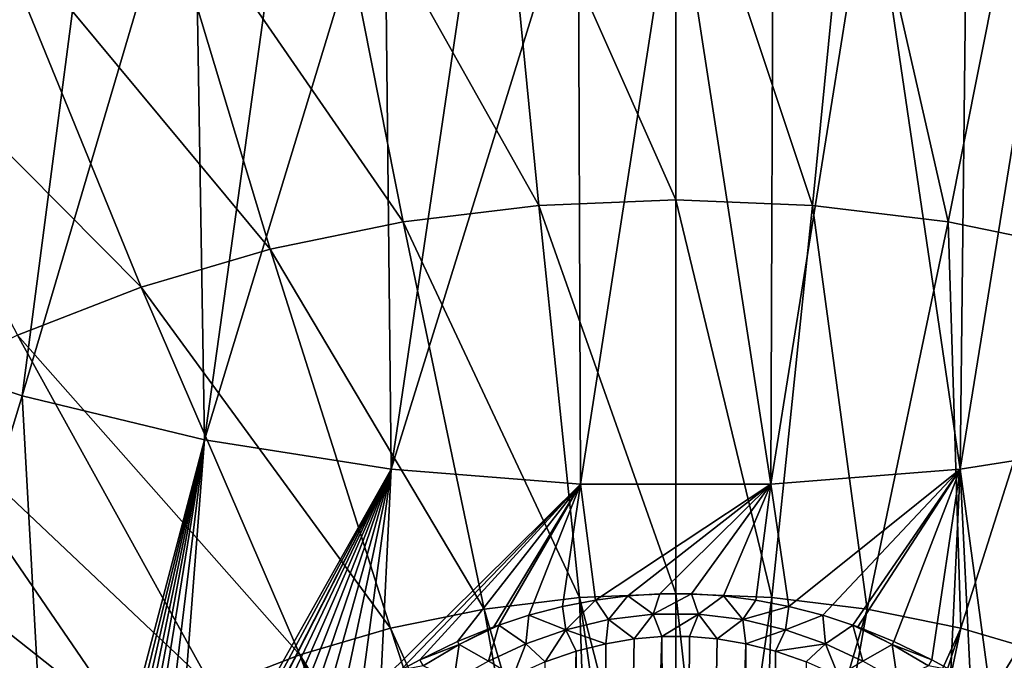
# Model space of a CAD drawing. Header units: metres. Extents: x -109 to 109, y -315 to 32.
# Tile 85 of 256: x -82.58 to -73.45, y -38.57 to -32.63. Entities that reach past the tile are written whole.
import ezdxf

# ---------------------------------------------------------------- set-up
doc = ezdxf.new("R2010")
doc.units = ezdxf.units.M
doc.layers.add('solid_K244242000C74_AAA', color=7, linetype='CONTINUOUS')

msp = doc.modelspace()

# ---------------------------------------------------------------- linework, layer by layer
at = {"layer": 'solid_K244242000C74_AAA'}
for points in [[(-84.199318, -35.576843, 21.415951), (-82.671265, -30.22274, 17.187384), (-81.826172, -30.486988, 17.002356)], [(-82.56189, -36.113819, 21.039955), (-84.199318, -35.576843, 21.415951), (-81.826172, -30.486988, 17.002356)], [(-82.56189, -36.113819, 21.039955), (-81.826172, -30.486988, 17.002356), (-80.964325, -30.712006, 16.844797)], [(-76.5, -30.542883, 72.763374), (-78.138466, -30.608818, 72.717209), (-76.5, -34.297863, 71.562988)], [(-76.5, -30.542883, 72.763374), (-76.5, -34.297863, 71.562988), (-75.230515, -34.348953, 71.527214)], [(-74.861534, -30.608818, 72.717209), (-76.5, -30.542883, 72.763374), (-75.230515, -34.348953, 71.527214)], [(-78.138466, -30.608818, 72.717209), (-79.761147, -30.80599, 72.579147), (-77.769485, -34.348953, 71.527214)], [(-78.138466, -30.608818, 72.717209), (-77.769485, -34.348953, 71.527214), (-76.5, -34.297863, 71.562988)], [(-74.861534, -30.608818, 72.717209), (-75.230515, -34.348953, 71.527214), (-73.973251, -34.50172, 71.42025)], [(-73.238853, -30.80599, 72.579147), (-74.861534, -30.608818, 72.717209), (-73.973251, -34.50172, 71.42025)], [(-80.869568, -36.520866, 20.754938), (-82.56189, -36.113819, 21.039955), (-80.964325, -30.712006, 16.844797)], [(-80.869568, -36.520866, 20.754938), (-80.964325, -30.712006, 16.844797), (-80.088432, -30.897085, 16.715202)], [(-79.761147, -30.80599, 72.579147), (-81.352425, -31.1325, 72.350525), (-79.026749, -34.50172, 71.42025)], [(-79.761147, -30.80599, 72.579147), (-79.026749, -34.50172, 71.42025), (-77.769485, -34.348953, 71.527214)], [(-73.238853, -30.80599, 72.579147), (-73.973251, -34.50172, 71.42025), (-72.740326, -34.754704, 71.243111)], [(-80.869568, -36.520866, 20.754938), (-80.088432, -30.897085, 16.715202), (-79.201248, -31.041641, 16.613983)], [(-73.862328, -36.794296, 20.56348), (-73.798752, -31.041641, 16.613983), (-72.911568, -30.897085, 16.715202)], [(-72.130432, -36.520866, 20.754938), (-73.862328, -36.794296, 20.56348), (-72.911568, -30.897085, 16.715202)], [(-79.137672, -36.794296, 20.56348), (-80.869568, -36.520866, 20.754938), (-79.201248, -31.041641, 16.613983)], [(-79.137672, -36.794296, 20.56348), (-79.201248, -31.041641, 16.613983), (-78.305565, -31.145224, 16.541454)], [(-73.862328, -36.794296, 20.56348), (-74.694435, -31.145224, 16.541454), (-73.798752, -31.041641, 16.613983)], [(-81.352425, -31.1325, 72.350525), (-82.896973, -31.585203, 72.033539), (-80.259674, -34.754704, 71.243111)], [(-81.352425, -31.1325, 72.350525), (-80.259674, -34.754704, 71.243111), (-79.026749, -34.50172, 71.42025)], [(-79.137672, -36.794296, 20.56348), (-78.305565, -31.145224, 16.541454), (-77.404205, -31.207502, 16.497847)], [(-77.381882, -36.931633, 20.467318), (-79.137672, -36.794296, 20.56348), (-77.404205, -31.207502, 16.497847)], [(-77.381882, -36.931633, 20.467318), (-77.404205, -31.207502, 16.497847), (-76.5, -31.228283, 16.483295)], [(-75.618118, -36.931633, 20.467318), (-76.5, -31.228283, 16.483295), (-75.595795, -31.207502, 16.497847)], [(-75.618118, -36.931633, 20.467318), (-75.595795, -31.207502, 16.497847), (-74.694435, -31.145224, 16.541454)], [(-73.862328, -36.794296, 20.56348), (-75.618118, -36.931633, 20.467318), (-74.694435, -31.145224, 16.541454)], [(-75.618118, -36.931633, 20.467318), (-77.381882, -36.931633, 20.467318), (-76.5, -31.228283, 16.483295)], [(-82.896973, -31.585203, 72.033539), (-84.379913, -32.159737, 71.631241), (-81.45639, -35.105457, 70.997505)], [(-82.896973, -31.585203, 72.033539), (-81.45639, -35.105457, 70.997505), (-80.259674, -34.754704, 71.243111)], [(-84.379913, -32.159737, 71.631241), (-82.605377, -35.55061, 70.685806), (-81.45639, -35.105457, 70.997505)], [(-76.5, -34.297863, 71.562988), (-77.769485, -34.348953, 71.527214), (-76.5, -37.946606, 70.070503)], [(-76.5, -34.297863, 71.562988), (-76.5, -37.946606, 70.070503), (-75.607384, -37.982529, 70.045349)], [(-75.230515, -34.348953, 71.527214), (-76.5, -34.297863, 71.562988), (-75.607384, -37.982529, 70.045349)], [(-77.769485, -34.348953, 71.527214), (-79.026749, -34.50172, 71.42025), (-77.392616, -37.982529, 70.045349)], [(-77.769485, -34.348953, 71.527214), (-77.392616, -37.982529, 70.045349), (-76.5, -37.946606, 70.070503)], [(-75.230515, -34.348953, 71.527214), (-75.607384, -37.982529, 70.045349), (-74.723358, -38.089943, 69.970139)], [(-73.973251, -34.50172, 71.42025), (-75.230515, -34.348953, 71.527214), (-74.723358, -38.089943, 69.970139)], [(-79.026749, -34.50172, 71.42025), (-80.259674, -34.754704, 71.243111), (-78.276642, -38.089943, 69.970139)], [(-79.026749, -34.50172, 71.42025), (-78.276642, -38.089943, 69.970139), (-77.392616, -37.982529, 70.045349)], [(-73.973251, -34.50172, 71.42025), (-74.723358, -38.089943, 69.970139), (-73.856453, -38.267822, 69.845589)], [(-72.740326, -34.754704, 71.243111), (-73.973251, -34.50172, 71.42025), (-73.856453, -38.267822, 69.845589)], [(-80.259674, -34.754704, 71.243111), (-81.45639, -35.105457, 70.997505), (-79.143547, -38.267822, 69.845589)], [(-80.259674, -34.754704, 71.243111), (-79.143547, -38.267822, 69.845589), (-78.276642, -38.089943, 69.970139)], [(-72.740326, -34.754704, 71.243111), (-73.856453, -38.267822, 69.845589), (-73.014999, -38.51445, 69.672897)], [(-81.45639, -35.105457, 70.997505), (-82.605377, -35.55061, 70.685806), (-79.985001, -38.51445, 69.672897)], [(-81.45639, -35.105457, 70.997505), (-79.985001, -38.51445, 69.672897), (-79.143547, -38.267822, 69.845589)], [(-84.118446, -41.246754, 25.582899), (-84.199318, -35.576843, 21.415951), (-82.56189, -36.113819, 21.039955)], [(-82.605377, -35.55061, 70.685806), (-83.695564, -36.085869, 70.311012), (-80.792892, -38.82745, 69.453728)], [(-82.605377, -35.55061, 70.685806), (-80.792892, -38.82745, 69.453728), (-79.985001, -38.51445, 69.672897)], [(-83.695564, -36.085869, 70.311012), (-84.716461, -36.706085, 69.876732), (-81.559441, -39.203812, 69.190201)], [(-82.24765, -41.766243, 25.207882), (-84.118446, -41.246754, 25.582899), (-82.56189, -36.113819, 21.039955)], [(-83.695564, -36.085869, 70.311012), (-81.559441, -39.203812, 69.190201), (-80.792892, -38.82745, 69.453728)], [(-82.24765, -41.766243, 25.207882), (-82.56189, -36.113819, 21.039955), (-80.869568, -36.520866, 20.754938)], [(-82.113716, -41.576893, 25.007505), (-82.24765, -41.766243, 25.207882), (-80.869568, -36.520866, 20.754938)], [(-81.979973, -41.393421, 24.813627), (-82.113716, -41.576893, 25.007505), (-80.869568, -36.520866, 20.754938)], [(-81.844574, -41.213211, 24.623468), (-81.979973, -41.393421, 24.813627), (-80.869568, -36.520866, 20.754938)], [(-81.709236, -41.039421, 24.440117), (-81.844574, -41.213211, 24.623468), (-80.869568, -36.520866, 20.754938)], [(-81.574104, -40.871758, 24.263319), (-81.709236, -41.039421, 24.440117), (-80.869568, -36.520866, 20.754938)], [(-81.372093, -40.630959, 24.00975), (-81.574104, -40.871758, 24.263319), (-80.869568, -36.520866, 20.754938)], [(-81.170967, -40.402794, 23.769827), (-81.372093, -40.630959, 24.00975), (-80.869568, -36.520866, 20.754938)], [(-81.170967, -40.402794, 23.769827), (-80.869568, -36.520866, 20.754938), (-79.137672, -36.794296, 20.56348)], [(-73.579994, -38.8797, 22.172754), (-73.862328, -36.794296, 20.56348), (-72.130432, -36.520866, 20.754938)], [(-73.392632, -39.005714, 22.304586), (-73.579994, -38.8797, 22.172754), (-72.130432, -36.520866, 20.754938)], [(-84.716461, -36.706085, 69.876732), (-85.658218, -37.405285, 69.387154), (-82.27726, -39.639904, 68.884842)], [(-84.716461, -36.706085, 69.876732), (-82.27726, -39.639904, 68.884842), (-81.559441, -39.203812, 69.190201)], [(-80.970558, -40.187691, 23.543655), (-81.170967, -40.402794, 23.769827), (-79.137672, -36.794296, 20.56348)], [(-80.7714, -39.984535, 23.330345), (-80.970558, -40.187691, 23.543655), (-79.137672, -36.794296, 20.56348)], [(-80.756493, -39.969711, 23.314798), (-80.7714, -39.984535, 23.330345), (-79.137672, -36.794296, 20.56348)], [(-80.57354, -39.793167, 23.129614), (-80.756493, -39.969711, 23.314798), (-79.137672, -36.794296, 20.56348)], [(-80.376816, -39.613861, 22.941484), (-80.57354, -39.793167, 23.129614), (-79.137672, -36.794296, 20.56348)], [(-80.181831, -39.445534, 22.765112), (-80.376816, -39.613861, 22.941484), (-79.137672, -36.794296, 20.56348)], [(-79.98851, -39.288181, 22.600336), (-80.181831, -39.445534, 22.765112), (-79.137672, -36.794296, 20.56348)], [(-79.796791, -39.14193, 22.447094), (-79.98851, -39.288181, 22.600336), (-79.137672, -36.794296, 20.56348)], [(-79.607361, -39.005707, 22.304583), (-79.796791, -39.14193, 22.447094), (-79.137672, -36.794296, 20.56348)], [(-79.420013, -38.879704, 22.172756), (-79.607361, -39.005707, 22.304583), (-79.137672, -36.794296, 20.56348)], [(-79.234825, -38.763844, 22.051453), (-79.420013, -38.879704, 22.172756), (-79.137672, -36.794296, 20.56348)], [(-79.234825, -38.763844, 22.051453), (-79.137672, -36.794296, 20.56348), (-77.381882, -36.931633, 20.467318)], [(-75.451027, -38.065971, 21.322197), (-75.618118, -36.931633, 20.467318), (-73.862328, -36.794296, 20.56348)], [(-75.137009, -38.147778, 21.407667), (-75.451027, -38.065971, 21.322197), (-73.862328, -36.794296, 20.56348)], [(-74.858467, -38.238834, 21.502708), (-75.137009, -38.147778, 21.407667), (-73.862328, -36.794296, 20.56348)], [(-74.812531, -38.255432, 21.520058), (-74.858467, -38.238834, 21.502708), (-73.862328, -36.794296, 20.56348)], [(-74.475937, -38.391262, 21.662075), (-74.812531, -38.255432, 21.520058), (-73.862328, -36.794296, 20.56348)], [(-74.126534, -38.559715, 21.838129), (-74.475937, -38.391262, 21.662075), (-73.862328, -36.794296, 20.56348)], [(-73.947342, -38.657047, 21.939857), (-74.126534, -38.559715, 21.838129), (-73.862328, -36.794296, 20.56348)], [(-73.76519, -38.763836, 22.051443), (-73.947342, -38.657047, 21.939857), (-73.862328, -36.794296, 20.56348)], [(-73.579994, -38.8797, 22.172754), (-73.76519, -38.763836, 22.051443), (-73.862328, -36.794296, 20.56348)], [(-79.052689, -38.657059, 21.939871), (-79.234825, -38.763844, 22.051453), (-77.381882, -36.931633, 20.467318)], [(-78.873497, -38.559734, 21.838148), (-79.052689, -38.657059, 21.939871), (-77.381882, -36.931633, 20.467318)], [(-78.524101, -38.391281, 21.662096), (-78.873497, -38.559734, 21.838148), (-77.381882, -36.931633, 20.467318)], [(-78.187508, -38.255444, 21.520069), (-78.524101, -38.391281, 21.662096), (-77.381882, -36.931633, 20.467318)], [(-78.141525, -38.238827, 21.502701), (-78.187508, -38.255444, 21.520069), (-77.381882, -36.931633, 20.467318)], [(-77.863022, -38.147785, 21.407677), (-78.141525, -38.238827, 21.502701), (-77.381882, -36.931633, 20.467318)], [(-77.549004, -38.065983, 21.322206), (-77.863022, -38.147785, 21.407677), (-77.381882, -36.931633, 20.467318)], [(-77.243362, -38.007137, 21.260681), (-77.549004, -38.065983, 21.322206), (-77.381882, -36.931633, 20.467318)], [(-77.243362, -38.007137, 21.260681), (-77.381882, -36.931633, 20.467318), (-75.618118, -36.931633, 20.467318)], [(-76.943573, -37.968727, 21.220596), (-77.243362, -38.007137, 21.260681), (-75.618118, -36.931633, 20.467318)], [(-76.647423, -37.949966, 21.200987), (-76.943573, -37.968727, 21.220596), (-75.618118, -36.931633, 20.467318)], [(-76.3526, -37.949959, 21.200981), (-76.647423, -37.949966, 21.200987), (-75.618118, -36.931633, 20.467318)], [(-76.05645, -37.968723, 21.220592), (-76.3526, -37.949959, 21.200981), (-75.618118, -36.931633, 20.467318)], [(-75.75666, -38.007141, 21.260681), (-76.05645, -37.968723, 21.220592), (-75.618118, -36.931633, 20.467318)], [(-75.451027, -38.065971, 21.322197), (-75.75666, -38.007141, 21.260681), (-75.618118, -36.931633, 20.467318)], [(-85.658218, -37.405285, 69.387154), (-82.939445, -40.131535, 68.540604), (-82.27726, -39.639904, 68.884842)], [(-77.278168, -41.500416, 68.269394), (-77.392616, -37.982529, 70.045349), (-78.276642, -38.089943, 69.970139)], [(-76.500031, -41.452644, 68.302849), (-76.5, -37.946606, 70.070503), (-77.392616, -37.982529, 70.045349)], [(-76.89019, -41.464607, 68.294472), (-76.500031, -41.452644, 68.302849), (-77.392616, -37.982529, 70.045349)], [(-77.278168, -41.500416, 68.269394), (-76.89019, -41.464607, 68.294472), (-77.392616, -37.982529, 70.045349)], [(-77.122795, -38.187923, 21.412039), (-77.243362, -38.007137, 21.260681), (-76.943573, -37.968727, 21.220596)], [(-76.709839, -38.138481, 21.362085), (-77.122795, -38.187923, 21.412039), (-76.943573, -37.968727, 21.220596)], [(-76.709839, -38.138481, 21.362085), (-76.943573, -37.968727, 21.220596), (-76.647423, -37.949966, 21.200987)], [(-76.709839, -38.138481, 21.362085), (-76.647423, -37.949966, 21.200987), (-76.3526, -37.949959, 21.200981)], [(-76.290176, -38.138474, 21.362074), (-76.709839, -38.138481, 21.362085), (-76.3526, -37.949959, 21.200981)], [(-76.500031, -41.452644, 68.302849), (-76.109879, -41.464603, 68.294472), (-76.5, -37.946606, 70.070503)], [(-76.109879, -41.464603, 68.294472), (-75.607384, -37.982529, 70.045349), (-76.5, -37.946606, 70.070503)], [(-76.290176, -38.138474, 21.362074), (-76.3526, -37.949959, 21.200981), (-76.05645, -37.968723, 21.220592)], [(-75.877213, -38.187908, 21.412025), (-76.290176, -38.138474, 21.362074), (-76.05645, -37.968723, 21.220592)], [(-76.109879, -41.464603, 68.294472), (-75.721901, -41.500408, 68.269402), (-75.607384, -37.982529, 70.045349)], [(-75.877213, -38.187908, 21.412025), (-76.05645, -37.968723, 21.220592), (-75.75666, -38.007141, 21.260681)], [(-75.721901, -41.500408, 68.269402), (-74.723358, -38.089943, 69.970139), (-75.607384, -37.982529, 70.045349)], [(-77.518578, -38.281757, 21.50695), (-77.863022, -38.147785, 21.407677), (-77.549004, -38.065983, 21.322206)], [(-77.518578, -38.281757, 21.50695), (-77.549004, -38.065983, 21.322206), (-77.243362, -38.007137, 21.260681)], [(-77.122795, -38.187923, 21.412039), (-77.518578, -38.281757, 21.50695), (-77.243362, -38.007137, 21.260681)], [(-75.877213, -38.187908, 21.412025), (-75.75666, -38.007141, 21.260681), (-75.451027, -38.065971, 21.322197)], [(-75.481422, -38.281727, 21.50692), (-75.877213, -38.187908, 21.412025), (-75.451027, -38.065971, 21.322197)], [(-75.481422, -38.281727, 21.50692), (-75.451027, -38.065971, 21.322197), (-75.137009, -38.147778, 21.407667)], [(-77.661789, -41.559879, 68.22776), (-78.276642, -38.089943, 69.970139), (-79.143547, -38.267822, 69.845589)], [(-77.661789, -41.559879, 68.22776), (-77.278168, -41.500416, 68.269394), (-78.276642, -38.089943, 69.970139)], [(-77.890335, -38.412308, 21.639229), (-78.141525, -38.238827, 21.502701), (-77.863022, -38.147785, 21.407677)], [(-77.518578, -38.281757, 21.50695), (-77.890335, -38.412308, 21.639229), (-77.863022, -38.147785, 21.407677)], [(-76.709839, -38.138481, 21.362085), (-76.885078, -38.36676, 21.618265), (-77.122795, -38.187923, 21.412039)], [(-76.709839, -38.138481, 21.362085), (-76.627472, -38.345478, 21.596121), (-76.885078, -38.36676, 21.618265)], [(-76.290176, -38.138474, 21.362074), (-76.627472, -38.345478, 21.596121), (-76.709839, -38.138481, 21.362085)], [(-76.290176, -38.138474, 21.362074), (-76.37233, -38.345486, 21.596127), (-76.627472, -38.345478, 21.596121)], [(-76.290176, -38.138474, 21.362074), (-76.114716, -38.366787, 21.618292), (-76.37233, -38.345486, 21.596127)], [(-75.877213, -38.187908, 21.412025), (-76.114716, -38.366787, 21.618292), (-76.290176, -38.138474, 21.362074)], [(-75.721901, -41.500408, 68.269402), (-75.338272, -41.559864, 68.227768), (-74.723358, -38.089943, 69.970139)], [(-75.10965, -38.412273, 21.639196), (-75.481422, -38.281727, 21.50692), (-75.137009, -38.147778, 21.407667)], [(-75.338272, -41.559864, 68.227768), (-73.856453, -38.267822, 69.845589), (-74.723358, -38.089943, 69.970139)], [(-75.10965, -38.412273, 21.639196), (-75.137009, -38.147778, 21.407667), (-74.858467, -38.238834, 21.502708)], [(-78.507851, -38.418068, 21.68071), (-78.524101, -38.391281, 21.662096), (-78.187508, -38.255444, 21.520069)], [(-78.507851, -38.418068, 21.68071), (-78.187508, -38.255444, 21.520069), (-78.141525, -38.238827, 21.502701)], [(-78.236603, -38.571709, 21.801075), (-78.507851, -38.418068, 21.68071), (-78.141525, -38.238827, 21.502701)], [(-77.890335, -38.412308, 21.639229), (-78.236603, -38.571709, 21.801075), (-78.141525, -38.238827, 21.502701)], [(-77.122795, -38.187923, 21.412039), (-77.149529, -38.411121, 21.664503), (-77.518578, -38.281757, 21.50695)], [(-77.122795, -38.187923, 21.412039), (-76.885078, -38.36676, 21.618265), (-77.149529, -38.411121, 21.664503)], [(-75.877213, -38.187908, 21.412025), (-75.850273, -38.411167, 21.664547), (-76.114716, -38.366787, 21.618292)], [(-75.481422, -38.281727, 21.50692), (-75.850273, -38.411167, 21.664547), (-75.877213, -38.187908, 21.412025)], [(-74.763367, -38.571667, 21.801031), (-75.10965, -38.412273, 21.639196), (-74.858467, -38.238834, 21.502708)], [(-74.492134, -38.41806, 21.680706), (-74.858467, -38.238834, 21.502708), (-74.812531, -38.255432, 21.520058)], [(-74.763367, -38.571667, 21.801031), (-74.858467, -38.238834, 21.502708), (-74.492134, -38.41806, 21.680706)], [(-74.492134, -38.41806, 21.680706), (-74.812531, -38.255432, 21.520058), (-74.475937, -38.391262, 21.662075)], [(-78.038918, -41.642654, 68.1698), (-79.143547, -38.267822, 69.845589), (-79.985001, -38.51445, 69.672897)], [(-78.038918, -41.642654, 68.1698), (-77.661789, -41.559879, 68.22776), (-79.143547, -38.267822, 69.845589)], [(-77.518578, -38.281757, 21.50695), (-77.710297, -38.58041, 21.840944), (-77.890335, -38.412308, 21.639229)], [(-77.518578, -38.281757, 21.50695), (-77.42392, -38.481228, 21.737587), (-77.710297, -38.58041, 21.840944)], [(-77.518578, -38.281757, 21.50695), (-77.149529, -38.411121, 21.664503), (-77.42392, -38.481228, 21.737587)], [(-77.250526, -59.213055, 49.263065), (-76.885078, -38.36676, 21.618265), (-76.627472, -38.345478, 21.596121)], [(-76.500175, -59.209064, 49.283783), (-77.250526, -59.213055, 49.263065), (-76.627472, -38.345478, 21.596121)], [(-76.500175, -59.209064, 49.283783), (-76.627472, -38.345478, 21.596121), (-76.37233, -38.345486, 21.596127)], [(-76.500175, -59.209064, 49.283783), (-76.37233, -38.345486, 21.596127), (-76.114716, -38.366787, 21.618292)], [(-75.481422, -38.281727, 21.50692), (-75.575882, -38.481285, 21.737644), (-75.850273, -38.411167, 21.664547)], [(-75.10965, -38.412273, 21.639196), (-75.575882, -38.481285, 21.737644), (-75.481422, -38.281727, 21.50692)], [(-75.338272, -41.559864, 68.227768), (-74.961143, -41.642639, 68.169807), (-73.856453, -38.267822, 69.845589)], [(-74.961143, -41.642639, 68.169807), (-74.592621, -41.748268, 68.095848), (-73.856453, -38.267822, 69.845589)], [(-74.592621, -41.748268, 68.095848), (-73.014999, -38.51445, 69.672897), (-73.856453, -38.267822, 69.845589)], [(-78.507851, -38.418068, 21.68071), (-78.873497, -38.559734, 21.838148), (-78.524101, -38.391281, 21.662096)], [(-78.84256, -38.616978, 21.878756), (-78.873497, -38.559734, 21.838148), (-78.507851, -38.418068, 21.68071)], [(-78.557892, -38.753078, 21.985634), (-78.84256, -38.616978, 21.878756), (-78.507851, -38.418068, 21.68071)], [(-78.236603, -38.571709, 21.801075), (-78.557892, -38.753078, 21.985634), (-78.507851, -38.418068, 21.68071)], [(-77.890335, -38.412308, 21.639229), (-78.008705, -38.712593, 21.978802), (-78.236603, -38.571709, 21.801075)], [(-77.890335, -38.412308, 21.639229), (-77.710297, -38.58041, 21.840944), (-78.008705, -38.712593, 21.978802)], [(-77.250526, -59.213055, 49.263065), (-77.42392, -38.481228, 21.737587), (-77.149529, -38.411121, 21.664503)], [(-77.250526, -59.213055, 49.263065), (-77.149529, -38.411121, 21.664503), (-76.885078, -38.36676, 21.618265)], [(-76.500175, -59.209064, 49.283783), (-76.114716, -38.366787, 21.618292), (-75.850273, -38.411167, 21.664547)], [(-75.749817, -59.213051, 49.263084), (-76.500175, -59.209064, 49.283783), (-75.850273, -38.411167, 21.664547)], [(-75.749817, -59.213051, 49.263084), (-75.850273, -38.411167, 21.664547), (-75.575882, -38.481285, 21.737644)], [(-75.10965, -38.412273, 21.639196), (-75.289528, -38.580479, 21.841017), (-75.575882, -38.481285, 21.737644)], [(-75.10965, -38.412273, 21.639196), (-74.991119, -38.712681, 21.978889), (-75.289528, -38.580479, 21.841017)], [(-74.763367, -38.571667, 21.801031), (-74.991119, -38.712681, 21.978889), (-75.10965, -38.412273, 21.639196)], [(-74.442062, -38.753033, 21.985586), (-74.763367, -38.571667, 21.801031), (-74.492134, -38.41806, 21.680706)], [(-74.492134, -38.41806, 21.680706), (-74.475937, -38.391262, 21.662075), (-74.126534, -38.559715, 21.838129)], [(-74.15741, -38.616966, 21.878752), (-74.492134, -38.41806, 21.680706), (-74.126534, -38.559715, 21.838129)], [(-74.442062, -38.753033, 21.985586), (-74.492134, -38.41806, 21.680706), (-74.15741, -38.616966, 21.878752)], [(-78.765289, -41.876183, 68.006279), (-79.985001, -38.51445, 69.672897), (-80.792892, -38.82745, 69.453728)], [(-78.40744, -41.748287, 68.095833), (-78.038918, -41.642654, 68.1698), (-79.985001, -38.51445, 69.672897)], [(-78.765289, -41.876183, 68.006279), (-78.40744, -41.748287, 68.095833), (-79.985001, -38.51445, 69.672897)], [(-78.000557, -59.224941, 49.200741), (-77.710297, -38.58041, 21.840944), (-77.42392, -38.481228, 21.737587)], [(-77.250526, -59.213055, 49.263065), (-78.000557, -59.224941, 49.200741), (-77.42392, -38.481228, 21.737587)], [(-75.749817, -59.213051, 49.263084), (-75.575882, -38.481285, 21.737644), (-75.289528, -38.580479, 21.841017)], [(-74.592621, -41.748268, 68.095848), (-74.234772, -41.87616, 68.006294), (-73.014999, -38.51445, 69.672897)], [(-74.234772, -41.87616, 68.006294), (-72.207108, -38.82745, 69.453728), (-73.014999, -38.51445, 69.672897)], [(-78.84256, -38.616978, 21.878756), (-79.052689, -38.657059, 21.939871), (-78.873497, -38.559734, 21.838148)], [(-74.15741, -38.616966, 21.878752), (-74.126534, -38.559715, 21.838129), (-73.947342, -38.657047, 21.939857)]]:
    msp.add_3dface(points, dxfattribs=at)

doc.saveas('drawing.dxf')
